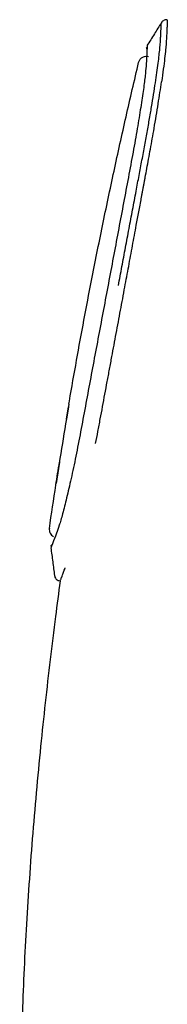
# Model space of a CAD drawing. Header units: millimetres. Extents: x 8 to 1937, y 12 to 2736.
# Tile 92 of 136: x 1476 to 1483, y 1781 to 1831. Entities that reach past the tile are written whole.
import ezdxf

# ---------------------------------------------------------------- set-up
doc = ezdxf.new("R2010")
doc.units = ezdxf.units.MM

msp = doc.modelspace()

# ---------------------------------------------------------------- linework, layer by layer
at = {"color": 7, "linetype": 'Continuous', "lineweight": 30}
for p, q in [((1481.796, 1828.469), (1481.836, 1828.571)), ((1478.275, 1811.212), (1478.171, 1810.589)), ((1478.171, 1810.589), (1478.275, 1811.212)), ((1477.821, 1808.441), (1477.651, 1807.362)), ((1477.792, 1802.503), (1477.854, 1802.486)), ((1477.855, 1802.486), (1477.853, 1802.476))]:
    msp.add_line(p, q, dxfattribs=at)
for points, knots in [([(1480.779, 1817.285), (1480.839, 1817.602), (1480.958, 1818.239), (1481.137, 1819.191), (1481.316, 1820.14), (1481.493, 1821.084), (1481.661, 1821.972), (1481.818, 1822.801), (1481.964, 1823.572), (1482.106, 1824.328), (1482.239, 1825.058), (1482.361, 1825.755), (1482.472, 1826.413), (1482.57, 1827.024), (1482.657, 1827.586), (1482.73, 1828.092), (1482.79, 1828.54), (1482.836, 1828.925), (1482.871, 1829.267), (1482.891, 1829.545), (1482.903, 1829.779), (1482.912, 1829.977), (1482.92, 1830.142), (1482.924, 1830.235), (1482.926, 1830.281), (1482.927, 1830.294), (1482.928, 1830.306), (1482.928, 1830.319), (1482.929, 1830.332), (1482.93, 1830.345), (1482.931, 1830.367), (1482.932, 1830.395), (1482.934, 1830.427), (1482.935, 1830.452), (1482.936, 1830.462), (1482.935, 1830.451), (1482.935, 1830.444)], [0, 0, 0, 0, 0.041393, 0.082846, 0.124304, 0.165765, 0.207312, 0.241968, 0.276542, 0.311047, 0.345664, 0.380329, 0.414913, 0.449433, 0.483924, 0.518427, 0.552968, 0.587558, 0.622197, 0.663821, 0.705395, 0.746798, 0.788108, 0.829396, 0.833859, 0.838495, 0.843441, 0.848695, 0.85426, 0.860135, 0.86632, 0.884938, 0.905919, 0.933971, 0.965345, 1, 1, 1, 1]), ([(1482.935, 1830.457), (1482.819, 1830.27), (1482.578, 1829.885), (1482.338, 1829.499), (1482.214, 1829.301)], [0, 0, 0, 0, 0.485753, 1, 1, 1, 1]), ([(1483.235, 1830.592), (1483.215, 1830.595), (1483.163, 1830.604), (1483.078, 1830.582), (1482.993, 1830.534), (1482.954, 1830.482), (1482.935, 1830.458)], [0, 0, 0, 0, 0.172299, 0.452898, 0.7335054, 1, 1, 1, 1]), ([(1483.235, 1830.594), (1483.235, 1830.594), (1483.236, 1830.609), (1483.233, 1830.553), (1483.228, 1830.45), (1483.224, 1830.349), (1483.221, 1830.297), (1483.219, 1830.241), (1483.216, 1830.179), (1483.213, 1830.113), (1483.209, 1830.042), (1483.205, 1829.952), (1483.2, 1829.841), (1483.193, 1829.707), (1483.185, 1829.568), (1483.176, 1829.424), (1483.164, 1829.276), (1483.143, 1829.043), (1483.103, 1828.681), (1483.036, 1828.144), (1482.976, 1827.716), (1482.946, 1827.501)], [0, 0, 0, 0, 0.004176, 0.142318, 0.280798, 0.311938, 0.343106, 0.374306, 0.405544, 0.436826, 0.468164, 0.499573, 0.548872, 0.595033, 0.638096, 0.678069, 0.714969, 0.748841, 0.832289, 0.915619, 1, 1, 1, 1]), ([(1482.226, 1829.285), (1482.226, 1829.287), (1482.227, 1829.292), (1482.209, 1829.006), (1482.19, 1828.554), (1482.142, 1827.938), (1482.055, 1827.247), (1481.925, 1826.36), (1481.756, 1825.313), (1481.547, 1824.132), (1481.231, 1822.455), (1480.827, 1820.313), (1480.336, 1817.712), (1479.844, 1815.102), (1479.356, 1812.502), (1479.041, 1810.813), (1478.884, 1809.967)], [0, 0, 0, 0, 0.044065, 0.139241, 0.235083, 0.28324, 0.331459, 0.379795, 0.427922, 0.475993, 0.524035, 0.619517, 0.714588, 0.80968, 0.90481, 1, 1, 1, 1]), ([(1482.218, 1829.135), (1482.213, 1829.145), (1482.195, 1829.176), (1482.197, 1829.212), (1482.199, 1829.237)], [0, 0, 0, 0, 0.300352, 1, 1, 1, 1]), ([(1481.836, 1828.571), (1481.861, 1828.607), (1481.912, 1828.681), (1482.028, 1828.752), (1482.157, 1828.784), (1482.241, 1828.771), (1482.282, 1828.764)], [0, 0, 0, 0, 0.252055, 0.511991, 0.765438, 1, 1, 1, 1]), ([(1479.43, 1817.541), (1479.612, 1818.453), (1479.974, 1820.28), (1480.555, 1823.016), (1481.159, 1825.747), (1481.584, 1827.562), (1481.796, 1828.469)], [0, 0, 0, 0, 0.249524, 0.499861, 0.750268, 1, 1, 1, 1]), ([(1481.102, 1817.214), (1481.167, 1817.559), (1481.295, 1818.25), (1481.487, 1819.283), (1481.657, 1820.196), (1481.805, 1820.987), (1481.899, 1821.494), (1481.963, 1821.835), (1481.996, 1822.01), (1482.028, 1822.185), (1482.061, 1822.359), (1482.093, 1822.533), (1482.143, 1822.797), (1482.21, 1823.162), (1482.297, 1823.636), (1482.388, 1824.135), (1482.482, 1824.65), (1482.581, 1825.209), (1482.68, 1825.794), (1482.778, 1826.396), (1482.868, 1826.973), (1482.92, 1827.324), (1482.946, 1827.501)], [0, 0, 0, 0, 0.093399, 0.186925, 0.28048, 0.342211, 0.403903, 0.420051, 0.436194, 0.452333, 0.468465, 0.484591, 0.500711, 0.541778, 0.586297, 0.634132, 0.684257, 0.735649, 0.800434, 0.866044, 0.932567, 1, 1, 1, 1]), ([(1478.297, 1811.344), (1478.306, 1811.397), (1478.428, 1812.131), (1478.678, 1813.535), (1479.045, 1815.548), (1479.302, 1816.879), (1479.43, 1817.541)], [0, 0, 0, 0, 0.025278, 0.35448, 0.678944, 1, 1, 1, 1]), ([(1479.637, 1809.366), (1479.675, 1809.569), (1479.751, 1809.98), (1479.869, 1810.599), (1479.986, 1811.224), (1480.102, 1811.847), (1480.219, 1812.473), (1480.336, 1813.099), (1480.486, 1813.902), (1480.669, 1814.885), (1480.886, 1816.048), (1481.03, 1816.825), (1481.103, 1817.214)], [0, 0, 0, 0, 0.07947, 0.160953, 0.241088, 0.321048, 0.400868, 0.480588, 0.560245, 0.706409, 0.853007, 1, 1, 1, 1]), ([(1478.297, 1811.344), (1478.186, 1810.686), (1477.962, 1809.359), (1477.755, 1808.03), (1477.651, 1807.362)], [0, 0, 0, 0, 0.496714, 1, 1, 1, 1]), ([(1478.884, 1809.967), (1478.804, 1809.551), (1478.645, 1808.719), (1478.405, 1807.601), (1478.178, 1806.623), (1477.973, 1805.82), (1477.803, 1805.24), (1477.626, 1804.751), (1477.477, 1804.364), (1477.389, 1804.132), (1477.4, 1804.159), (1477.403, 1804.167)], [0, 0, 0, 0, 0.092646, 0.185459, 0.27828, 0.370884, 0.463528, 0.556597, 0.742359, 0.927034, 1, 1, 1, 1]), ([(1477.314, 1805.118), (1477.421, 1805.842), (1477.583, 1806.951), (1477.76, 1808.058), (1477.821, 1808.441)], [0, 0, 0, 0, 0.653324, 1, 1, 1, 1]), ([(1477.314, 1805.118), (1477.312, 1805.079), (1477.307, 1804.999), (1477.346, 1804.881), (1477.417, 1804.776), (1477.486, 1804.731), (1477.521, 1804.708)], [0, 0, 0, 0, 0.2378, 0.49134, 0.74952, 1, 1, 1, 1]), ([(1477.389, 1804.15), (1477.42, 1803.915), (1477.481, 1803.45), (1477.542, 1802.985), (1477.572, 1802.755)], [0, 0, 0, 0, 0.5055577, 1, 1, 1, 1]), ([(1477.402, 1804.23), (1477.407, 1804.248), (1477.414, 1804.273), (1477.448, 1804.3), (1477.456, 1804.306)], [0, 0, 0, 0, 0.7722241, 1, 1, 1, 1]), ([(1477.858, 1802.492), (1477.857, 1802.49), (1477.856, 1802.487), (1477.871, 1802.526), (1477.897, 1802.594), (1477.931, 1802.679), (1477.978, 1802.801), (1478.03, 1802.935), (1478.072, 1803.041), (1478.087, 1803.081), (1478.092, 1803.092), (1478.096, 1803.103), (1478.1, 1803.115), (1478.105, 1803.126), (1478.109, 1803.138), (1478.112, 1803.145), (1478.114, 1803.149), (1478.114, 1803.149)], [0, 0, 0, 0, 0.090574, 0.274589, 0.409582, 0.544638, 0.679818, 0.858844, 0.937825, 0.946698, 0.955571, 0.964446, 0.973322, 0.9822, 0.991078, 0.999958, 1, 1, 1, 1]), ([(1477.572, 1802.754), (1477.578, 1802.726), (1477.591, 1802.668), (1477.641, 1802.592), (1477.709, 1802.533), (1477.765, 1802.513), (1477.792, 1802.503)], [0, 0, 0, 0, 0.245466, 0.501109, 0.75614, 1, 1, 1, 1]), ([(1477.855, 1802.486), (1477.776, 1801.892), (1477.6, 1800.581), (1477.35, 1798.545), (1477.101, 1796.376), (1476.867, 1794.153), (1476.65, 1791.883), (1476.455, 1789.577), (1476.286, 1787.289), (1476.145, 1785.026), (1476.031, 1782.797), (1475.947, 1780.647), (1475.888, 1778.576), (1475.85, 1776.583), (1475.83, 1774.621), (1475.823, 1772.683), (1475.823, 1771.398), (1475.823, 1770.758)], [0, 0, 0, 0, 0.056531, 0.124682, 0.193372, 0.26234, 0.335486, 0.408312, 0.480511, 0.551813, 0.622, 0.690922, 0.75469, 0.817307, 0.878894, 0.939678, 1, 1, 1, 1])]:
    msp.add_open_spline(points, degree=3, knots=knots, dxfattribs=at)

doc.saveas('drawing.dxf')
